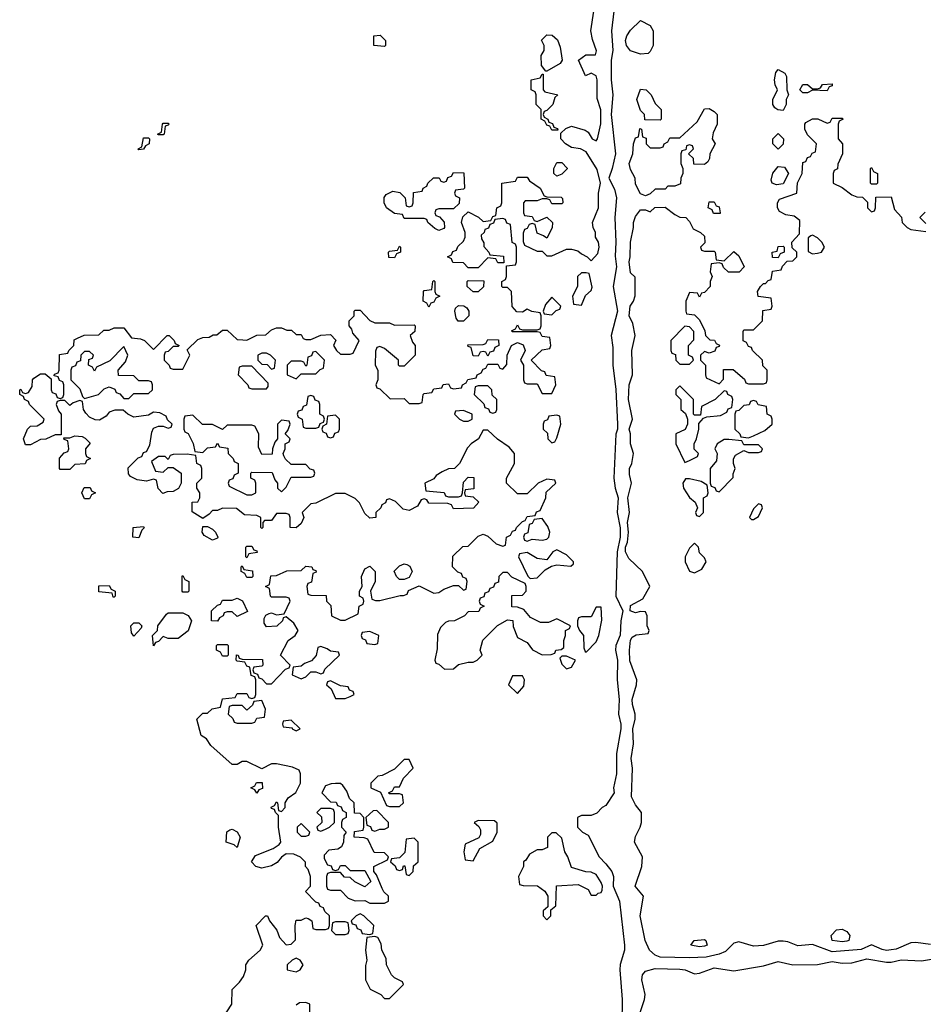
# Model space of a CAD drawing. Header units: inches. Extents: x 2722057 to 2913084, y 892730 to 1030005.
# Tile 13 of 231: x 2741526 to 2745200, y 1022090 to 1026095. Entities that reach past the tile are written whole.
import ezdxf

# ---------------------------------------------------------------- set-up
doc = ezdxf.new("R2010")
doc.units = ezdxf.units.IN
doc.header["$MEASUREMENT"] = 0
doc.layers.add('C7042', color=7, linetype='Continuous')

msp = doc.modelspace()

# ---------------------------------------------------------------- linework, layer by layer
at = {"layer": 'C7042', "color": 2, "elevation": 18}
for points in [[(2742350, 1022032), (2742388.7, 1022090), (2742389.3, 1022150.7), (2742420.4, 1022179.6), (2742436.4, 1022203.6), (2742446, 1022230), (2742446, 1022250), (2742458, 1022270), (2742504, 1022310), (2742515.3, 1022330), (2742488, 1022410), (2742526, 1022450), (2742534, 1022450), (2742542, 1022430), (2742571, 1022391), (2742582, 1022362), (2742610, 1022332), (2742630, 1022334), (2742647.3, 1022352.7), (2742646, 1022410), (2742650, 1022432), (2742670, 1022432), (2742690, 1022442), (2742699.6, 1022439.6), (2742714, 1022430), (2742718, 1022398), (2742730, 1022394), (2742770, 1022394), (2742782, 1022398), (2742786, 1022410), (2742786, 1022450), (2742767.3, 1022467.3), (2742762, 1022482), (2742747.3, 1022487.3), (2742742, 1022502), (2742730, 1022506), (2742688.4, 1022548.4), (2742708, 1022570), (2742708.7, 1022610), (2742699, 1022639), (2742688.7, 1022650), (2742688, 1022668), (2742668.4, 1022688.4), (2742640.4, 1022700.4), (2742610, 1022702), (2742590, 1022688.7), (2742573, 1022667), (2742550, 1022653.2), (2742510, 1022644), (2742486, 1022650), (2742468, 1022670), (2742484.7, 1022695.3), (2742556.5, 1022723.5), (2742580.4, 1022739.6), (2742588, 1022750), (2742578, 1022810), (2742578, 1022858), (2742566, 1022870), (2742562, 1022882), (2742550, 1022886), (2742548.4, 1022891.6), (2742562, 1022898), (2742570, 1022914), (2742574, 1022910), (2742578, 1022878), (2742590, 1022874), (2742606, 1022890), (2742606, 1022910), (2742618, 1022930), (2742648.4, 1022951.6), (2742668, 1022990), (2742667.3, 1023027.3), (2742662, 1023042), (2742634.6, 1023054.6), (2742570, 1023068.7), (2742550, 1023068), (2742510, 1023048), (2742450, 1023078), (2742430, 1023078), (2742410, 1023066), (2742390, 1023066), (2742303.1, 1023143.1), (2742286, 1023170), (2742264, 1023184), (2742246, 1023250), (2742270, 1023274), (2742290, 1023274), (2742308.4, 1023291.6), (2742342, 1023298), (2742350, 1023332), (2742402, 1023338), (2742410, 1023354), (2742450, 1023354), (2742458, 1023338), (2742470, 1023334), (2742482, 1023338), (2742486, 1023350), (2742486, 1023410), (2742482, 1023422), (2742467.3, 1023427.3), (2742462, 1023462), (2742450, 1023466), (2742442, 1023482), (2742410, 1023486), (2742406, 1023490), (2742408, 1023512), (2742414, 1023510), (2742418, 1023498), (2742430, 1023494), (2742512.7, 1023492.7), (2742514, 1023470), (2742510, 1023466), (2742478, 1023462), (2742474, 1023450), (2742478, 1023438), (2742492.7, 1023432.7), (2742498, 1023418), (2742510, 1023414), (2742530, 1023394), (2742550, 1023394), (2742607.3, 1023452.7), (2742622, 1023458), (2742626, 1023470), (2742586, 1023510), (2742618, 1023570), (2742646, 1023590), (2742658, 1023610), (2742640.4, 1023640.4), (2742610, 1023666), (2742598, 1023662), (2742594, 1023650), (2742571.6, 1023628.4), (2742530, 1023626), (2742520.4, 1023640.4), (2742520.4, 1023659.6), (2742527.3, 1023672.7), (2742540.4, 1023679.6), (2742550, 1023682), (2742570, 1023674), (2742602, 1023678), (2742626, 1023730), (2742622, 1023742), (2742610, 1023746), (2742550, 1023746), (2742546, 1023750), (2742542, 1023782), (2742526, 1023790), (2742542, 1023798), (2742547.3, 1023832.7), (2742570, 1023834), (2742612.7, 1023852.7), (2742670, 1023854), (2742690, 1023872), (2742714, 1023870), (2742718, 1023858), (2742730, 1023854), (2742732, 1023848), (2742718, 1023842), (2742712.7, 1023807.3), (2742698, 1023802), (2742694, 1023790), (2742698, 1023758), (2742710, 1023754), (2742772.7, 1023752.7), (2742774, 1023730), (2742791.6, 1023711.6), (2742794, 1023670), (2742830, 1023652), (2742850, 1023652), (2742902, 1023678), (2742906, 1023710), (2742922, 1023718), (2742926, 1023730), (2742922, 1023742), (2742908, 1023750), (2742908, 1023770), (2742918, 1023790), (2742915.3, 1023830), (2742930, 1023862), (2742950, 1023872), (2742972, 1023850), (2742971.3, 1023810), (2742952, 1023770), (2742958, 1023738), (2742972.7, 1023732.7), (2742990, 1023732), (2743072.7, 1023752.7), (2743087.3, 1023752.7), (2743102, 1023758), (2743107.3, 1023772.7), (2743150, 1023792), (2743210, 1023762), (2743230, 1023764.7), (2743250, 1023778), (2743290, 1023794), (2743310, 1023794), (2743330, 1023774), (2743342, 1023778), (2743346, 1023810), (2743342, 1023822), (2743327.3, 1023827.3), (2743322, 1023842), (2743307.3, 1023847.3), (2743286, 1023870), (2743287.3, 1023912.7), (2743327.3, 1023952.7), (2743350, 1023954), (2743390, 1023994), (2743410, 1024002), (2743430, 1023994), (2743463.6, 1023963.6), (2743490, 1023954), (2743502, 1023958), (2743506, 1023990), (2743522, 1023998), (2743530, 1024014), (2743542, 1024018), (2743546, 1024030), (2743570, 1024054), (2743582, 1024058), (2743590, 1024074), (2743622, 1024078), (2743627.3, 1024092.7), (2743642, 1024098), (2743666, 1024150), (2743667.3, 1024172.7), (2743706, 1024210), (2743702, 1024222), (2743670, 1024226), (2743634, 1024210), (2743590, 1024166), (2743550, 1024166), (2743506, 1024210), (2743506, 1024230), (2743538, 1024290), (2743538, 1024330), (2743516.5, 1024356.5), (2743468.9, 1024388.9), (2743430, 1024426), (2743410, 1024426), (2743392, 1024390), (2743362, 1024370), (2743346.4, 1024353.6), (2743314, 1024290), (2743294, 1024270), (2743270, 1024268), (2743243.6, 1024256.4), (2743219.6, 1024240.4), (2743210, 1024228), (2743174, 1024210), (2743178, 1024178), (2743251.6, 1024171.6), (2743258, 1024158), (2743270, 1024154), (2743310, 1024154), (2743322, 1024158), (2743326, 1024170), (2743330, 1024214), (2743350, 1024234), (2743372.7, 1024232.7), (2743372.7, 1024187.3), (2743338, 1024182), (2743334, 1024170), (2743338, 1024158), (2743370, 1024154), (2743392.7, 1024132.7), (2743371.6, 1024108.4), (2743290, 1024106), (2743282, 1024122), (2743267.3, 1024127.3), (2743190, 1024128), (2743182, 1024142), (2743170, 1024146), (2743158, 1024142), (2743143.6, 1024116.4), (2743110, 1024098), (2743084.7, 1024104.7), (2743054.6, 1024134.6), (2743030, 1024146), (2743018, 1024142), (2743014, 1024130), (2742998, 1024122), (2742994, 1024110), (2742974, 1024090), (2742974, 1024070), (2742950, 1024068), (2742930, 1024086), (2742908, 1024130), (2742890, 1024148), (2742850, 1024168), (2742810, 1024168), (2742730, 1024128), (2742710, 1024126), (2742674, 1024090), (2742682, 1024070), (2742670, 1024046), (2742650, 1024028.7), (2742626, 1024030), (2742626, 1024070), (2742622, 1024082), (2742610, 1024086), (2742570, 1024086), (2742550, 1024058), (2742522, 1024058), (2742514, 1024050), (2742514, 1024030), (2742510, 1024026), (2742506, 1024030), (2742506, 1024070), (2742490, 1024078), (2742440.4, 1024080.4), (2742407.3, 1024107.3), (2742350, 1024108), (2742330, 1024098), (2742310, 1024098), (2742296.9, 1024083.1), (2742270, 1024066), (2742227.3, 1024092.7), (2742227.3, 1024132.7), (2742250, 1024134), (2742258, 1024150), (2742258, 1024170), (2742246, 1024190), (2742246, 1024210), (2742266, 1024230), (2742266, 1024270), (2742262, 1024282), (2742246, 1024290), (2742242, 1024322), (2742207.3, 1024327.3), (2742150, 1024326), (2742138, 1024322), (2742130, 1024306), (2742118, 1024318), (2742090, 1024318), (2742062, 1024298), (2742078, 1024258), (2742110, 1024254), (2742130, 1024274), (2742150, 1024274), (2742182, 1024250), (2742182, 1024210), (2742171.3, 1024188.7), (2742150, 1024175.3), (2742125.4, 1024174.6), (2742108.4, 1024168.4), (2742088.4, 1024188.4), (2742082, 1024222), (2742070, 1024226), (2742042, 1024218), (2742003.1, 1024223.1), (2741976.4, 1024236.4), (2741968.4, 1024248.4), (2741967.3, 1024272.7), (2742007.3, 1024312.7), (2742022, 1024318), (2742030, 1024334), (2742042, 1024338), (2742055.3, 1024364.7), (2742063.1, 1024416.9), (2742070, 1024434), (2742090, 1024442), (2742110, 1024442), (2742130, 1024434), (2742142, 1024438), (2742146, 1024450), (2742127.3, 1024467.3), (2742122, 1024482), (2742096.4, 1024496.4), (2742070, 1024498), (2742050, 1024486), (2741990, 1024478), (2741966, 1024490), (2741947.3, 1024507.3), (2741912.7, 1024507.3), (2741890, 1024498), (2741878, 1024482), (2741850, 1024466), (2741832.7, 1024467.3), (2741810, 1024478), (2741794.6, 1024494.6), (2741786, 1024510), (2741782, 1024542), (2741770, 1024546), (2741743.6, 1024536.4), (2741730, 1024526), (2741710, 1024546), (2741690, 1024546), (2741678, 1024542), (2741674, 1024530), (2741683.6, 1024503.6), (2741694, 1024490), (2741694, 1024406), (2741670, 1024406), (2741631.6, 1024388.4), (2741610, 1024388), (2741570, 1024366), (2741550, 1024366), (2741542, 1024390), (2741558, 1024430), (2741570, 1024442), (2741596.4, 1024443.6), (2741622, 1024458), (2741626, 1024470), (2741566, 1024530), (2741562, 1024542), (2741546, 1024550), (2741542, 1024562), (2741526, 1024570), (2741526, 1024590), (2741530, 1024592), (2741538, 1024578), (2741550, 1024574), (2741562, 1024578), (2741576.4, 1024603.6), (2741578, 1024630), (2741583.1, 1024636.9), (2741610, 1024654), (2741630, 1024654), (2741654, 1024634), (2741654, 1024590), (2741658, 1024578), (2741672.7, 1024572.7), (2741678, 1024558), (2741690, 1024554), (2741702, 1024558), (2741706, 1024570), (2741706, 1024610), (2741702, 1024622), (2741687.3, 1024627.3), (2741682, 1024642), (2741666, 1024646), (2741667.3, 1024652.7), (2741682, 1024658), (2741686, 1024670), (2741687.3, 1024732.7), (2741722, 1024738), (2741726, 1024750), (2741746, 1024770), (2741747.3, 1024792.7), (2741760.4, 1024799.6), (2741788, 1024812), (2741847.3, 1024812.7), (2741868.4, 1024831.6), (2741890, 1024832), (2741910, 1024842), (2741950, 1024842), (2741981, 1024801), (2742016.9, 1024796.9), (2742034, 1024790), (2742070, 1024754), (2742126, 1024810), (2742134, 1024810), (2742154, 1024790), (2742158, 1024778), (2742174, 1024770), (2742170, 1024766), (2742150, 1024766), (2742130, 1024746), (2742118, 1024742), (2742114, 1024730), (2742114, 1024710), (2742134, 1024690), (2742138, 1024678), (2742150, 1024674), (2742190, 1024674), (2742218, 1024730), (2742207.3, 1024752.7), (2742250, 1024794), (2742270, 1024802), (2742296.4, 1024803.6), (2742312.7, 1024812.7), (2742327.3, 1024812.7), (2742350, 1024832), (2742370, 1024832), (2742410, 1024794), (2742432.7, 1024792.7), (2742450, 1024792), (2742490, 1024812), (2742527.3, 1024812.7), (2742550, 1024834), (2742570, 1024842), (2742590, 1024842), (2742612.7, 1024832.7), (2742631.6, 1024831.6), (2742650, 1024814), (2742670, 1024814), (2742678, 1024798), (2742690, 1024794), (2742710, 1024794), (2742750, 1024812), (2742790, 1024814), (2742812, 1024792), (2742802, 1024770), (2742814, 1024750), (2742830, 1024734), (2742870, 1024734), (2742882, 1024738), (2742906, 1024790), (2742880.4, 1024820.4), (2742876.4, 1024836.4), (2742866, 1024850), (2742866, 1024870), (2742886, 1024890), (2742886, 1024910), (2742890, 1024914), (2742910, 1024914), (2742950, 1024872), (2742970, 1024862), (2743030, 1024862), (2743050, 1024852), (2743130, 1024854), (2743134, 1024850), (2743132.7, 1024827.3), (2743114, 1024810), (2743123.6, 1024783.6), (2743134, 1024770), (2743134, 1024730), (2743090, 1024686), (2743070, 1024686), (2743066, 1024690), (2743066, 1024710), (2743010, 1024758), (2742990, 1024766), (2742978, 1024762), (2742972.7, 1024747.3), (2742972, 1024690), (2742982, 1024670), (2742982, 1024630), (2742974, 1024610), (2742978, 1024598), (2742990, 1024594), (2743032.7, 1024552.7), (2743090, 1024554), (2743110, 1024534), (2743150, 1024534), (2743162, 1024538), (2743166, 1024570), (2743170, 1024574), (2743202, 1024578), (2743210, 1024594), (2743242, 1024598), (2743248.4, 1024611.6), (2743270, 1024614), (2743278, 1024598), (2743290, 1024594), (2743322, 1024598), (2743326, 1024610), (2743342, 1024618), (2743348.4, 1024631.6), (2743382, 1024638), (2743386, 1024650), (2743402, 1024658), (2743410, 1024674), (2743422, 1024678), (2743430, 1024694), (2743470, 1024694), (2743478, 1024678), (2743490, 1024674), (2743507.3, 1024692.7), (2743508, 1024730), (2743526, 1024770), (2743550, 1024782), (2743572.7, 1024772.7), (2743582, 1024750), (2743562, 1024710), (2743574, 1024690), (2743574, 1024630), (2743578, 1024618), (2743590, 1024614), (2743630, 1024614), (2743650, 1024574), (2743690, 1024574), (2743706, 1024610), (2743702, 1024642), (2743667.3, 1024647.3), (2743662, 1024662), (2743647.3, 1024667.3), (2743606, 1024710), (2743650, 1024752), (2743682, 1024758), (2743686, 1024770), (2743682, 1024802), (2743650, 1024806), (2743642, 1024822), (2743630, 1024826), (2743530, 1024826), (2743526, 1024830), (2743542, 1024838), (2743550, 1024854), (2743558, 1024838), (2743570, 1024834), (2743630, 1024834), (2743642, 1024838), (2743646, 1024850), (2743646, 1024890), (2743642, 1024902), (2743608.4, 1024908.4), (2743590, 1024918), (2743570, 1024906), (2743547.3, 1024907.3), (2743528.4, 1024928.4), (2743526, 1024990), (2743510, 1025006), (2743490, 1025006), (2743486, 1025010), (2743486, 1025030), (2743502, 1025038), (2743506, 1025050), (2743506, 1025094), (2743542, 1025098), (2743546, 1025110), (2743546, 1025170), (2743542, 1025182), (2743528.4, 1025188.4), (2743522, 1025262), (2743507.3, 1025267.3), (2743502, 1025282), (2743490, 1025286), (2743458, 1025282), (2743452.7, 1025267.3), (2743438, 1025262), (2743432.7, 1025247.3), (2743418, 1025242), (2743414, 1025230), (2743402, 1025218), (2743403.6, 1025203.6), (2743412.7, 1025187.3), (2743412.7, 1025172.7), (2743434, 1025150), (2743438, 1025138), (2743492.7, 1025132.7), (2743494, 1025106), (2743470, 1025106), (2743462, 1025122), (2743430, 1025126), (2743390, 1025086), (2743350, 1025086), (2743330, 1025106), (2743287.3, 1025107.3), (2743282, 1025122), (2743266, 1025130), (2743282, 1025138), (2743287.3, 1025152.7), (2743302, 1025158), (2743307.3, 1025172.7), (2743330, 1025194), (2743338, 1025210), (2743338, 1025230), (2743322, 1025270), (2743327.3, 1025292.7), (2743350, 1025314), (2743391.6, 1025291.6), (2743410, 1025274), (2743442, 1025278), (2743450, 1025294), (2743462, 1025298), (2743466, 1025330), (2743482, 1025338), (2743486, 1025350), (2743486, 1025430), (2743542, 1025438), (2743550, 1025454), (2743590, 1025454), (2743599.6, 1025439.6), (2743642, 1025410), (2743658, 1025378), (2743670, 1025374), (2743727.3, 1025372.7), (2743732.7, 1025367.3), (2743734, 1025350), (2743730, 1025346), (2743690, 1025346), (2743682, 1025362), (2743670, 1025366), (2743650, 1025366), (2743630, 1025358), (2743582, 1025358), (2743574, 1025350), (2743574, 1025310), (2743578, 1025298), (2743610, 1025294), (2743618, 1025278), (2743630, 1025274), (2743670, 1025292), (2743692, 1025270), (2743691.1, 1025248.9), (2743670, 1025206), (2743656.4, 1025216.4), (2743630, 1025226), (2743622, 1025262), (2743610, 1025266), (2743598, 1025262), (2743590, 1025246), (2743578, 1025242), (2743572.7, 1025227.3), (2743572.7, 1025192.7), (2743578, 1025178), (2743630, 1025154), (2743650, 1025154), (2743670, 1025134), (2743690, 1025134), (2743750, 1025162), (2743770, 1025162), (2743795.3, 1025155.3), (2743810, 1025142), (2743834, 1025130), (2743850, 1025114), (2743876.5, 1025143.5), (2743882, 1025170), (2743879, 1025190), (2743868, 1025210), (2743868, 1025230), (2743858, 1025250), (2743855.3, 1025270), (2743879.3, 1025330), (2743879, 1025390), (2743888, 1025430), (2743874, 1025486), (2743830, 1025558), (2743806, 1025570), (2743770, 1025575.3), (2743746, 1025590), (2743726, 1025610), (2743726, 1025634), (2743747.3, 1025652.7), (2743770, 1025662), (2743825.4, 1025645.4), (2743836.9, 1025636.9), (2743854, 1025610), (2743870, 1025602), (2743875.3, 1025610), (2743888.4, 1025671.6), (2743888.4, 1025728.4), (2743874.6, 1025774.6), (2743874, 1025850), (2743870, 1025866), (2743850, 1025878), (2743827.3, 1025867.3), (2743798, 1025930), (2743828.4, 1025951.6), (2743868, 1025952), (2743872, 1025968), (2743854.5, 1026014.5), (2743849, 1026050), (2743861.2, 1026130)], [(2743942, 1026130), (2743933, 1026050), (2743938.4, 1025970), (2743930.4, 1025930), (2743930.5, 1025850.5), (2743938, 1025790), (2743930.7, 1025710), (2743948, 1025550), (2743935.5, 1025490), (2743921, 1025450), (2743945.2, 1025405.2), (2743952.7, 1025370), (2743946, 1025290), (2743950.6, 1025190), (2743947.1, 1025132.9), (2743953.4, 1025090), (2743939.5, 1025010), (2743956.3, 1024910), (2743930.7, 1024810), (2743938, 1024762), (2743938, 1024690), (2743950.5, 1024590.5), (2743957.3, 1024450), (2743957.3, 1024430), (2743950.6, 1024409.4), (2743942, 1024230), (2743946.8, 1024190), (2743959.1, 1024150), (2743955.5, 1024090), (2743968.1, 1024028.1), (2743968, 1023990), (2743954.8, 1023930), (2743950.6, 1023750.6), (2743978, 1023690), (2743970.7, 1023650), (2743967.9, 1023592.1), (2743950.7, 1023550), (2743948.2, 1023530), (2743957.1, 1023490), (2743954.9, 1023410), (2743963, 1023330), (2743960.5, 1023270), (2743970.5, 1023230), (2743970.6, 1023210), (2743953, 1023110), (2743952.5, 1023027.5), (2743940.5, 1022970), (2743942.8, 1022950), (2743910, 1022898), (2743894, 1022890), (2743872.7, 1022867.3), (2743850, 1022858), (2743810, 1022858), (2743794, 1022850), (2743794, 1022810), (2743814, 1022790), (2743838, 1022778), (2743882, 1022690), (2743910, 1022662), (2743933.4, 1022630), (2743940.7, 1022610), (2743939.1, 1022570), (2743965.3, 1022510), (2743985.3, 1022330), (2743985.3, 1022310), (2743967.5, 1022252.5), (2743966.7, 1022230), (2743976, 1022110), (2743974.9, 1022010)], [(2745230, 1022333.6), (2745170, 1022341.6), (2745150, 1022340.7), (2745090, 1022314.7), (2745070, 1022311.1), (2745050, 1022309.2), (2745033.4, 1022313.4), (2744990, 1022331.5), (2744947.5, 1022312.5), (2744830, 1022303), (2744750, 1022333), (2744690, 1022327.8), (2744650, 1022344.5), (2744630, 1022347.3), (2744610, 1022347), (2744550.5, 1022329.5), (2744510, 1022326.6), (2744450, 1022343.7), (2744430, 1022339.3), (2744395.6, 1022304.4), (2744370, 1022293.7), (2744318, 1022282), (2744250, 1022279.1), (2744130, 1022282), (2744110, 1022289.4), (2744086.6, 1022310), (2744069.4, 1022350), (2744049.4, 1022450), (2744062, 1022530), (2744029.3, 1022570), (2744055.3, 1022650), (2744059, 1022690), (2744026.6, 1022750), (2744030, 1022772), (2744049, 1022810), (2744054, 1022830), (2744054, 1022870), (2744030, 1022902), (2744013.6, 1022933.6), (2744018, 1023050), (2744012, 1023090), (2744022, 1023150), (2744019.3, 1023210), (2744029.3, 1023250), (2744029.2, 1023270), (2744017.2, 1023310), (2744016, 1023330), (2744034, 1023390), (2744035.3, 1023410), (2744006.8, 1023486.8), (2744005.2, 1023530), (2744009.1, 1023570.9), (2744016.4, 1023583.6), (2744032.7, 1023592.7), (2744082, 1023598), (2744086, 1023610), (2744078, 1023630), (2744078, 1023670), (2744070, 1023686), (2744050, 1023688), (2744030, 1023682), (2744008, 1023690), (2744010, 1023712), (2744060.4, 1023739.6), (2744088, 1023790), (2744058, 1023850), (2744003.2, 1023903.2), (2743988.9, 1023931.1), (2743988.7, 1023950), (2743997.2, 1023970), (2744001.2, 1024010), (2743997.2, 1024050), (2744006, 1024090), (2743999, 1024150), (2744014, 1024210), (2744005.6, 1024245.6), (2744005.2, 1024270), (2744015.3, 1024290), (2744021.2, 1024330), (2744009.2, 1024370), (2744009, 1024410), (2744004, 1024430), (2744018, 1024470), (2744001.2, 1024550), (2744004, 1024610), (2744017.2, 1024650), (2744015.3, 1024750), (2744029.2, 1024810), (2744018.6, 1024858.6), (2744004, 1024890), (2744008.7, 1024930), (2744022, 1024950), (2744028.9, 1024971.1), (2744028, 1025048), (2744010, 1025066), (2744004, 1025110), (2744008.7, 1025130), (2744009, 1025190), (2744022, 1025250), (2744022, 1025270), (2744030, 1025294), (2744050, 1025322), (2744070, 1025322), (2744090, 1025314), (2744108.4, 1025331.6), (2744150, 1025332), (2744190, 1025302), (2744210, 1025292), (2744234, 1025290), (2744250, 1025274), (2744264.7, 1025244.7), (2744294, 1025230), (2744310, 1025214), (2744312, 1025188), (2744294, 1025170), (2744298, 1025158), (2744310, 1025154), (2744350, 1025154), (2744354, 1025150), (2744358, 1025118), (2744390, 1025114), (2744430, 1025152), (2744450, 1025134), (2744472, 1025090), (2744451.6, 1025068.4), (2744408.4, 1025068.4), (2744387.3, 1025087.3), (2744382, 1025102), (2744370, 1025106), (2744338, 1025102), (2744334, 1025070), (2744342, 1025050), (2744334, 1025030), (2744334, 1025010), (2744310, 1024986), (2744298, 1024982), (2744290, 1024966), (2744282, 1024982), (2744250, 1024986), (2744234, 1024950), (2744234, 1024910), (2744238, 1024898), (2744270, 1024894), (2744290, 1024874), (2744312, 1024830), (2744314, 1024810), (2744332.7, 1024792.7), (2744351.6, 1024791.6), (2744358, 1024778), (2744371.6, 1024771.6), (2744370, 1024766), (2744358, 1024762), (2744352.7, 1024747.3), (2744330, 1024738), (2744310, 1024746), (2744294, 1024730), (2744294, 1024710), (2744314, 1024690), (2744314, 1024650), (2744318, 1024638), (2744370, 1024614), (2744387.3, 1024632.7), (2744387.3, 1024672.7), (2744427.3, 1024672.7), (2744472.7, 1024632.7), (2744478, 1024618), (2744490, 1024614), (2744550, 1024614), (2744562, 1024618), (2744566, 1024630), (2744566, 1024670), (2744547.3, 1024687.3), (2744546, 1024710), (2744506, 1024750), (2744502, 1024762), (2744490, 1024766), (2744482, 1024782), (2744468.4, 1024788.4), (2744467.3, 1024827.3), (2744470, 1024834), (2744510, 1024834), (2744546, 1024870), (2744547.3, 1024912.7), (2744582, 1024918), (2744586, 1024930), (2744582, 1024962), (2744528.4, 1024968.4), (2744526, 1024990), (2744538, 1025010), (2744550, 1025022), (2744558, 1025022), (2744570, 1025034), (2744582, 1025038), (2744587.3, 1025072.7), (2744622, 1025078), (2744627.3, 1025092.7), (2744647.3, 1025112.7), (2744670, 1025114), (2744686, 1025130), (2744686, 1025150), (2744667.3, 1025167.3), (2744666, 1025190), (2744696.4, 1025223.6), (2744698, 1025278), (2744675.3, 1025295.3), (2744641.2, 1025301.2), (2744615.3, 1025315.3), (2744608, 1025330), (2744608, 1025350), (2744615.3, 1025364.7), (2744686, 1025390), (2744688.4, 1025431.6), (2744708, 1025470), (2744710, 1025514), (2744722, 1025518), (2744730, 1025534), (2744742, 1025538), (2744748, 1025552), (2744762, 1025558), (2744766, 1025590), (2744730, 1025626), (2744718, 1025650), (2744718, 1025670), (2744723.1, 1025676.9), (2744750, 1025692), (2744771.6, 1025691.6), (2744810, 1025674), (2744822, 1025678), (2744830, 1025694), (2744870, 1025694), (2744874, 1025690), (2744858, 1025682), (2744854, 1025670), (2744854, 1025610), (2744872, 1025590), (2744872, 1025550), (2744852.7, 1025507.3), (2744851.6, 1025488.4), (2744838, 1025482), (2744834, 1025470), (2744834, 1025430), (2744870, 1025412), (2744910, 1025382), (2744930, 1025374), (2744952.7, 1025372.7), (2744972.7, 1025352.7), (2744974, 1025330), (2744990, 1025314), (2745002, 1025318), (2745006, 1025330), (2745007.3, 1025372.7), (2745070, 1025374), (2745083.6, 1025323.6), (2745111.6, 1025291.6), (2745114, 1025270), (2745134, 1025250), (2745150, 1025242), (2745210, 1025234)], [(2745210, 1025266), (2745186, 1025290), (2745208.4, 1025311.6)], [(2744047.5, 1022052.5), (2744067, 1022110), (2744069.6, 1022130), (2744056.2, 1022190), (2744058.4, 1022210), (2744070, 1022224.9), (2744110, 1022236.3), (2744210, 1022233.4), (2744232, 1022230), (2744270, 1022214), (2744290, 1022216.3), (2744350, 1022238.4), (2744430, 1022226), (2744550, 1022246.8), (2744610, 1022264), (2744670, 1022250.4), (2744770, 1022252.2), (2744830, 1022263.8), (2744870, 1022257.6), (2744910, 1022258.4), (2744970, 1022274.8), (2745050, 1022261), (2745070, 1022261), (2745110, 1022270.7), (2745193.2, 1022266.8), (2745250, 1022276.3)], [(2742706, 1022050), (2742706, 1022090), (2742690, 1022098), (2742663.6, 1022096.4), (2742650, 1022086)]]:
    msp.add_lwpolyline(points, dxfattribs=at)
at = {"layer": 'C7042', "color": 2}
for points, elevation in [([(2744050, 1025955.3), (2744010, 1025969), (2743994, 1025990), (2743989.3, 1026010), (2743995.3, 1026030), (2744010, 1026052), (2744050, 1026092), (2744090, 1026072), (2744102, 1026050), (2744102, 1025990), (2744090, 1025966), (2744082, 1025958)], 18), ([(2743010, 1025986), (2742966, 1025990), (2742966, 1026030), (2742991.6, 1026031.6), (2743010, 1026014), (2743014, 1026010), (2743014, 1025990)], 18), ([(2743666, 1025886), (2743648.4, 1025908.4), (2743646, 1025950), (2743658, 1025970), (2743658, 1025990), (2743648.4, 1026011.6), (2743670, 1026034), (2743691.6, 1026031.6), (2743712.7, 1026012.7), (2743723.6, 1025983.6), (2743732, 1025930), (2743723.6, 1025916.4), (2743670, 1025886)], 18), ([(2744630, 1025726), (2744608.4, 1025728.4), (2744596.4, 1025736.4), (2744588, 1025750), (2744589, 1025771), (2744608, 1025810), (2744598, 1025830), (2744595.3, 1025850), (2744600.4, 1025879.6), (2744610, 1025892), (2744636.9, 1025876.9), (2744643.6, 1025863.6), (2744644.7, 1025810), (2744652, 1025790), (2744642, 1025770), (2744642, 1025750)], 18), ([(2743714, 1025646), (2743710, 1025646), (2743690, 1025646), (2743682, 1025662), (2743670, 1025666), (2743662, 1025682), (2743646, 1025690), (2743646, 1025730), (2743626, 1025750), (2743626, 1025790), (2743622, 1025802), (2743606, 1025810), (2743606, 1025850), (2743642, 1025858), (2743650, 1025874), (2743654, 1025874), (2743654, 1025810), (2743662, 1025802), (2743714, 1025790), (2743702, 1025778), (2743694, 1025750), (2743670, 1025726), (2743658, 1025722), (2743654, 1025710), (2743658, 1025698), (2743674, 1025690), (2743678, 1025678), (2743692.7, 1025672.7), (2743698, 1025658), (2743712.7, 1025652.7)], 18), ([(2744130, 1025686), (2744067.3, 1025687.3), (2744066, 1025710), (2744050, 1025726), (2744035.3, 1025770), (2744050, 1025812), (2744074, 1025810), (2744094, 1025790), (2744110, 1025754), (2744134, 1025730), (2744134, 1025690)], 18), ([(2744810, 1025806), (2744750, 1025808), (2744730, 1025798), (2744710, 1025798), (2744698, 1025810), (2744710, 1025832), (2744730, 1025832), (2744750, 1025814), (2744770, 1025814), (2744782, 1025818), (2744790, 1025832), (2744830, 1025834), (2744830, 1025826), (2744818, 1025822)], 18), ([(2744310, 1025506), (2744267.3, 1025507.3), (2744266, 1025530), (2744246, 1025550), (2744266, 1025570), (2744262, 1025582), (2744250, 1025586), (2744238, 1025582), (2744234, 1025566), (2744218, 1025562), (2744214, 1025550), (2744214, 1025510), (2744222, 1025490), (2744222, 1025470), (2744214, 1025450), (2744212.7, 1025427.3), (2744190, 1025418), (2744162, 1025418), (2744150, 1025406), (2744110, 1025406), (2744090, 1025386), (2744070, 1025378), (2744050, 1025386), (2744030, 1025426), (2744028.7, 1025450), (2744010, 1025486), (2744004, 1025510), (2744019, 1025550), (2744022, 1025590), (2744030, 1025614), (2744042, 1025618), (2744047.3, 1025652.7), (2744054, 1025650), (2744058, 1025618), (2744072.7, 1025612.7), (2744074, 1025590), (2744090, 1025574), (2744130, 1025574), (2744142, 1025578), (2744146, 1025590), (2744162, 1025598), (2744170, 1025614), (2744210, 1025614), (2744280.4, 1025679.6), (2744310, 1025732), (2744330, 1025734), (2744350, 1025722), (2744362, 1025710), (2744362, 1025670), (2744345.4, 1025634.6), (2744342, 1025610), (2744354, 1025590), (2744332, 1025550), (2744331.3, 1025530), (2744323.6, 1025516.4)], 18), ([(2742090, 1025626), (2742086, 1025630), (2742102, 1025638), (2742106, 1025670), (2742110, 1025674), (2742130, 1025674), (2742134, 1025670), (2742130, 1025666), (2742118, 1025662), (2742114, 1025630), (2742110, 1025626)], 18), ([(2742010, 1025566), (2742008, 1025570), (2742022, 1025578), (2742030, 1025614), (2742050, 1025614), (2742054, 1025610), (2742052, 1025590), (2742038, 1025582), (2742030, 1025568)], 18), ([(2744610, 1025568), (2744588, 1025590), (2744588, 1025610), (2744610, 1025632), (2744631.3, 1025610), (2744630.7, 1025589.3)], 18), ([(2743710, 1025458), (2743698, 1025470), (2743698, 1025490), (2743710, 1025514), (2743730, 1025514), (2743751.6, 1025491.6), (2743751.6, 1025488.4), (2743730, 1025466)], 18), ([(2744603.1, 1025423.1), (2744586, 1025430), (2744582, 1025442), (2744589.1, 1025470.9), (2744610, 1025498), (2744635.3, 1025495.3), (2744652, 1025470), (2744630, 1025428)], 18), ([(2744990, 1025426), (2744986, 1025430), (2744986, 1025490), (2744990, 1025494), (2744998, 1025478), (2745014, 1025470), (2745014, 1025430), (2745010, 1025426)], 18), ([(2743230, 1025238), (2743214, 1025246), (2743186, 1025270), (2743182, 1025282), (2743170, 1025286), (2743090, 1025286), (2743082, 1025302), (2743050, 1025306), (2743018, 1025330), (2743008, 1025350), (2743008.4, 1025371.6), (2743016.4, 1025383.6), (2743043.1, 1025396.9), (2743072, 1025392), (2743094, 1025370), (2743098, 1025338), (2743110, 1025334), (2743122, 1025338), (2743126, 1025350), (2743127.3, 1025392.7), (2743162, 1025398), (2743166, 1025410), (2743182, 1025418), (2743186, 1025430), (2743208.4, 1025451.6), (2743232, 1025452), (2743238, 1025438), (2743250, 1025434), (2743262, 1025438), (2743267.3, 1025452.7), (2743282, 1025458), (2743290, 1025474), (2743331.6, 1025471.6), (2743334, 1025410), (2743330, 1025406), (2743298, 1025402), (2743294, 1025390), (2743298, 1025378), (2743314, 1025370), (2743312.7, 1025347.3), (2743290, 1025326), (2743230, 1025326), (2743218, 1025322), (2743214, 1025310), (2743218, 1025298), (2743232.7, 1025292.7), (2743251.6, 1025271.6), (2743254, 1025250), (2743250, 1025246)], 18), ([(2744370, 1025306), (2744347.3, 1025307.3), (2744342, 1025322), (2744326, 1025330), (2744330, 1025354), (2744350, 1025354), (2744358, 1025338), (2744370, 1025334), (2744374, 1025310), (2744374, 1025306)], 18), ([(2744750, 1025218), (2744743.6, 1025216.4), (2744732.7, 1025207.3), (2744732.7, 1025152.7), (2744750, 1025142), (2744770, 1025144.7), (2744786, 1025150), (2744798, 1025170), (2744788, 1025190), (2744770, 1025208)], 18), ([(2743050, 1025126), (2743027.3, 1025127.3), (2743026, 1025150), (2743030, 1025154), (2743062, 1025158), (2743070, 1025174), (2743074, 1025170), (2743074, 1025150), (2743058, 1025142)], 18), ([(2744610, 1025126), (2744587.3, 1025127.3), (2744586, 1025150), (2744606, 1025154), (2744610, 1025172), (2744630, 1025174), (2744634, 1025170), (2744634, 1025150), (2744618, 1025142)], 18), ([(2743830, 1025066), (2743810, 1025066), (2743794, 1025050), (2743794, 1025010), (2743774, 1024970), (2743778, 1024938), (2743810, 1024934), (2743827.3, 1024972.7), (2743850, 1024994), (2743853.2, 1025006.8), (2743842, 1025062)], 18), ([(2743190, 1024926), (2743182, 1024942), (2743166, 1024950), (2743168, 1024990), (2743170, 1024994), (2743202, 1024998), (2743206, 1025030), (2743210, 1025034), (2743214, 1025030), (2743214, 1024990), (2743218, 1024978), (2743234, 1024970), (2743218, 1024962), (2743210, 1024946), (2743198, 1024942)], 18), ([(2743370, 1024988), (2743346, 1025010), (2743346, 1025030), (2743350, 1025034), (2743412.7, 1025032.7), (2743412, 1025008), (2743390, 1024988)], 18), ([(2743690, 1024966), (2743663.6, 1024936.4), (2743654, 1024910), (2743658, 1024898), (2743690, 1024894), (2743707.3, 1024912.7), (2743722, 1024918), (2743726, 1024930)], 18), ([(2743308.4, 1024868.4), (2743300.4, 1024880.4), (2743295.3, 1024910), (2743298, 1024922), (2743310, 1024932), (2743331.6, 1024931.6), (2743343.6, 1024923.6), (2743352, 1024910), (2743352, 1024890), (2743330, 1024868.7)], 18), ([(2744230, 1024848), (2744174, 1024790), (2744174, 1024750), (2744178, 1024738), (2744192.7, 1024732.7), (2744194, 1024710), (2744210, 1024694), (2744250, 1024694), (2744266, 1024710), (2744262, 1024722), (2744246, 1024730), (2744246, 1024770), (2744267.3, 1024792.7), (2744267.3, 1024827.3), (2744250, 1024846)], 18), ([(2741950, 1024766), (2741892.7, 1024707.3), (2741838, 1024682), (2741830, 1024666), (2741822, 1024682), (2741806, 1024690), (2741807.3, 1024712.7), (2741822, 1024718), (2741826, 1024730), (2741810, 1024746), (2741790, 1024746), (2741774, 1024730), (2741772.7, 1024707.3), (2741758, 1024702), (2741752.7, 1024687.3), (2741738, 1024682), (2741734, 1024670), (2741734, 1024630), (2741770, 1024594), (2741782, 1024562), (2741790, 1024554), (2741846, 1024570), (2741870, 1024594), (2741890, 1024602), (2741912.7, 1024592.7), (2741918, 1024578), (2741932.7, 1024572.7), (2741950, 1024554), (2741970, 1024554), (2741990, 1024574), (2742050, 1024574), (2742066, 1024590), (2742066, 1024610), (2742062, 1024622), (2742050, 1024626), (2742010, 1024626), (2741990, 1024646), (2741927.3, 1024647.3), (2741926, 1024670), (2741956.4, 1024703.6), (2741966, 1024730)], 18), ([(2743430, 1024726), (2743422, 1024742), (2743410, 1024746), (2743398, 1024742), (2743390, 1024726), (2743370, 1024728), (2743362, 1024762), (2743350, 1024766), (2743348, 1024772), (2743410, 1024774), (2743422, 1024778), (2743430, 1024794), (2743472.7, 1024792.7), (2743474, 1024770), (2743458, 1024762), (2743452.7, 1024747.3), (2743438, 1024742)], 18), ([(2742530, 1024738), (2742510, 1024738), (2742494, 1024730), (2742494, 1024710), (2742510, 1024694), (2742532.7, 1024692.7), (2742550, 1024674), (2742562, 1024678), (2742566, 1024710), (2742546, 1024730)], 18), ([(2742730, 1024746), (2742718, 1024742), (2742712.7, 1024727.3), (2742698, 1024722), (2742694, 1024690), (2742690, 1024686), (2742682, 1024702), (2742670, 1024706), (2742630, 1024706), (2742614, 1024690), (2742614, 1024650), (2742650, 1024634), (2742670, 1024654), (2742730, 1024654), (2742747.3, 1024672.7), (2742762, 1024678), (2742766, 1024710)], 18), ([(2742470, 1024686), (2742430, 1024686), (2742418, 1024682), (2742414, 1024650), (2742454, 1024610), (2742458, 1024598), (2742470, 1024594), (2742530, 1024594), (2742536.4, 1024603.6), (2742536.4, 1024616.4)], 18), ([(2743430, 1024606), (2743390, 1024606), (2743378, 1024602), (2743374, 1024570), (2743412.7, 1024532.7), (2743418, 1024518), (2743432.7, 1024512.7), (2743438, 1024498), (2743450, 1024494), (2743462, 1024498), (2743466, 1024510), (2743466, 1024550), (2743447.3, 1024567.3), (2743446, 1024590)], 18), ([(2744210, 1024606), (2744194, 1024590), (2744194, 1024570), (2744214, 1024550), (2744214, 1024510), (2744232.7, 1024492.7), (2744242, 1024470), (2744242, 1024450), (2744231.3, 1024428.7), (2744194, 1024410), (2744194, 1024370), (2744230, 1024294), (2744250, 1024302), (2744282, 1024318), (2744286, 1024330), (2744268, 1024348), (2744268, 1024370), (2744278, 1024390), (2744288, 1024430), (2744288, 1024452), (2744296.4, 1024463.6), (2744306, 1024474), (2744320.4, 1024479.6), (2744375.3, 1024484.7), (2744402, 1024498), (2744407.3, 1024512.7), (2744422, 1024518), (2744426, 1024550), (2744422, 1024562), (2744406, 1024570), (2744402, 1024582), (2744390, 1024586), (2744354, 1024550), (2744298, 1024522), (2744294, 1024486), (2744270, 1024486), (2744266, 1024490), (2744266, 1024550)], 18), ([(2742710, 1024566), (2742698, 1024562), (2742692.7, 1024527.3), (2742678, 1024522), (2742672.7, 1024507.3), (2742658, 1024502), (2742654, 1024490), (2742658, 1024478), (2742674, 1024470), (2742678, 1024438), (2742690, 1024434), (2742730, 1024434), (2742742, 1024438), (2742747.3, 1024452.7), (2742762, 1024458), (2742766, 1024470), (2742762, 1024482), (2742746, 1024490), (2742746, 1024530), (2742742, 1024542), (2742727.3, 1024547.3), (2742722, 1024562)], 18), ([(2744510, 1024546), (2744498, 1024542), (2744491.6, 1024528.4), (2744470, 1024526), (2744450, 1024506), (2744438, 1024502), (2744434, 1024490), (2744434, 1024430), (2744454, 1024410), (2744458, 1024398), (2744490, 1024394), (2744510, 1024402), (2744556.4, 1024423.6), (2744586, 1024450), (2744586, 1024470), (2744582, 1024482), (2744566, 1024490), (2744562, 1024522), (2744528.4, 1024528.4), (2744522, 1024542)], 18), ([(2742230, 1024486), (2742198, 1024482), (2742194, 1024470), (2742194, 1024430), (2742198, 1024418), (2742211.6, 1024411.6), (2742231.6, 1024371.6), (2742238, 1024338), (2742270, 1024334), (2742290, 1024354), (2742322, 1024358), (2742330, 1024372), (2742338, 1024358), (2742372.7, 1024352.7), (2742374, 1024330), (2742394, 1024310), (2742398, 1024298), (2742414, 1024290), (2742414, 1024250), (2742398, 1024242), (2742392.7, 1024227.3), (2742378, 1024222), (2742374, 1024210), (2742378, 1024198), (2742450, 1024162), (2742470, 1024162), (2742486, 1024170), (2742486, 1024210), (2742482, 1024222), (2742466, 1024230), (2742466, 1024250), (2742470, 1024254), (2742552.7, 1024252.7), (2742563.6, 1024223.6), (2742574, 1024210), (2742574, 1024190), (2742590, 1024174), (2742610, 1024194), (2742630, 1024234), (2742710, 1024234), (2742722, 1024238), (2742726, 1024250), (2742722, 1024262), (2742707.3, 1024267.3), (2742690, 1024286), (2742630, 1024286), (2742607.3, 1024307.3), (2742600.4, 1024320.4), (2742598, 1024330), (2742606, 1024350), (2742606, 1024370), (2742622, 1024378), (2742626, 1024390), (2742606, 1024410), (2742616.4, 1024423.6), (2742626, 1024450), (2742622, 1024462), (2742590, 1024466), (2742574, 1024450), (2742574, 1024390), (2742563.6, 1024376.4), (2742554, 1024350), (2742552.7, 1024327.3), (2742510, 1024326), (2742496.4, 1024356.4), (2742498, 1024410), (2742482, 1024442), (2742470, 1024446), (2742370, 1024446), (2742350, 1024428), (2742310, 1024448), (2742268.7, 1024448.7)], 18), ([(2742810, 1024486), (2742778, 1024482), (2742774, 1024450), (2742758, 1024442), (2742754, 1024430), (2742758, 1024418), (2742772.7, 1024412.7), (2742778, 1024398), (2742790, 1024394), (2742802, 1024398), (2742807.3, 1024412.7), (2742822, 1024418), (2742826, 1024430), (2742826, 1024470)], 18), ([(2743330, 1024506), (2743298, 1024502), (2743294, 1024490), (2743314, 1024470), (2743330, 1024462), (2743350, 1024462), (2743366, 1024470), (2743366, 1024490)], 18), ([(2743710, 1024486), (2743678, 1024482), (2743672.7, 1024467.3), (2743658, 1024462), (2743654, 1024450), (2743654, 1024430), (2743672.7, 1024412.7), (2743674, 1024390), (2743690, 1024374), (2743702, 1024378), (2743710, 1024394), (2743726, 1024450), (2743722, 1024482)], 18), ([(2741690, 1024266), (2741688, 1024270), (2741688.4, 1024311.6), (2741707.3, 1024332.7), (2741722, 1024338), (2741726, 1024350), (2741722, 1024382), (2741707.3, 1024387.3), (2741706, 1024394), (2741730, 1024394), (2741750, 1024402), (2741779.6, 1024399.6), (2741792.7, 1024392.7), (2741812, 1024372), (2741794, 1024350), (2741794, 1024330), (2741798, 1024318), (2741814, 1024310), (2741798, 1024302), (2741791.6, 1024288.4), (2741750, 1024286), (2741730, 1024266)], 18), ([(2744410, 1024388), (2744390, 1024388), (2744362, 1024370), (2744352, 1024350), (2744362, 1024330), (2744359.6, 1024300.4), (2744334, 1024270), (2744334, 1024210), (2744338, 1024198), (2744352.7, 1024192.7), (2744358, 1024178), (2744370, 1024174), (2744427.3, 1024232.7), (2744427.3, 1024247.3), (2744435.3, 1024270), (2744428, 1024290), (2744428.4, 1024308.4), (2744436.4, 1024323.6), (2744470, 1024342), (2744490, 1024334), (2744530, 1024334), (2744542, 1024338), (2744546, 1024350), (2744530, 1024366), (2744470, 1024366), (2744462, 1024382)], 18), ([(2744250, 1024228), (2744232.7, 1024227.3), (2744222, 1024210), (2744224.7, 1024190), (2744250, 1024152), (2744272.7, 1024132.7), (2744282, 1024110), (2744274, 1024090), (2744278, 1024078), (2744290, 1024074), (2744306, 1024090), (2744306, 1024150), (2744322, 1024158), (2744326, 1024170), (2744322, 1024202), (2744296.4, 1024216.4)], 18), ([(2741790, 1024146), (2741778, 1024170), (2741788.4, 1024191.6), (2741812, 1024192), (2741818, 1024178), (2741834, 1024170), (2741818, 1024162), (2741810, 1024146)], 18), ([(2744530, 1024126), (2744510, 1024106), (2744494, 1024070), (2744502, 1024062), (2744510, 1024062), (2744530, 1024074), (2744546, 1024110), (2744542, 1024122)], 18), ([(2743650, 1024066), (2743618, 1024062), (2743610, 1024046), (2743598, 1024042), (2743592.7, 1024007.3), (2743578, 1024002), (2743574, 1023990), (2743578, 1023978), (2743590, 1023974), (2743610, 1023982), (2743650, 1023978), (2743670, 1023982), (2743678, 1023990), (2743682, 1024010), (2743673.6, 1024033.6)], 18), ([(2742010, 1023988), (2741986, 1023990), (2741988, 1024030), (2742030, 1024034), (2742031.6, 1024028.4), (2742022, 1024018)], 18), ([(2742310, 1023978), (2742276.4, 1023996.4), (2742268, 1024010), (2742270, 1024034), (2742290, 1024034), (2742310, 1024022), (2742322, 1024010), (2742332, 1023990), (2742330, 1023986)], 18), ([(2744270, 1023966), (2744250, 1023946), (2744232, 1023910), (2744231.3, 1023890), (2744250, 1023852), (2744270, 1023844.7), (2744300.4, 1023859.6), (2744318, 1023890), (2744310, 1023906), (2744290, 1023926), (2744286, 1023950)], 18), ([(2742450, 1023906), (2742446, 1023910), (2742446, 1023950), (2742450, 1023954), (2742470, 1023954), (2742478, 1023938), (2742490, 1023934), (2742491.6, 1023928.4), (2742458, 1023922)], 18), ([(2743710, 1023938), (2743694, 1023930), (2743670, 1023898), (2743630, 1023904), (2743590, 1023928), (2743558, 1023922), (2743554, 1023910), (2743591.6, 1023831.6), (2743602, 1023822), (2743630, 1023824.7), (2743663.1, 1023856.9), (2743688, 1023872), (2743710, 1023878), (2743767.3, 1023872.7), (2743778, 1023882), (2743778, 1023890), (2743750, 1023918)], 18), ([(2743070, 1023818), (2743058, 1023830), (2743048.4, 1023851.6), (2743070, 1023874), (2743090, 1023882), (2743099.6, 1023879.6), (2743112.7, 1023872.7), (2743122, 1023850), (2743110, 1023826), (2743090, 1023818)], 18), ([(2742450, 1023826), (2742442, 1023842), (2742426, 1023850), (2742426, 1023870), (2742430, 1023874), (2742438, 1023858), (2742472.7, 1023852.7), (2742474, 1023830), (2742470, 1023826)], 18), ([(2743510, 1023846), (2743490, 1023846), (2743474, 1023830), (2743472.7, 1023807.3), (2743458, 1023802), (2743452.7, 1023787.3), (2743438, 1023782), (2743432.7, 1023767.3), (2743418, 1023762), (2743412.7, 1023747.3), (2743398, 1023742), (2743394, 1023730), (2743398, 1023718), (2743414, 1023710), (2743398, 1023702), (2743392.7, 1023687.3), (2743350, 1023686), (2743334, 1023670), (2743294, 1023650), (2743270, 1023648.7), (2743256.9, 1023643.1), (2743236.9, 1023623.1), (2743225.4, 1023594.6), (2743223.6, 1023536.4), (2743214, 1023490), (2743218, 1023478), (2743230, 1023474), (2743252.7, 1023452.7), (2743290, 1023454), (2743310, 1023472), (2743350, 1023482), (2743370, 1023482), (2743386, 1023490), (2743406, 1023510), (2743398, 1023530), (2743409.1, 1023570.9), (2743468.9, 1023631.1), (2743510, 1023654), (2743531.6, 1023651.6), (2743532.7, 1023627.3), (2743550, 1023582), (2743590, 1023562), (2743611.6, 1023531.6), (2743650, 1023512), (2743687.3, 1023512.7), (2743702, 1023518), (2743706, 1023530), (2743727.3, 1023532.7), (2743738, 1023542), (2743738, 1023570), (2743746, 1023590), (2743746, 1023610), (2743762, 1023618), (2743766, 1023630), (2743710, 1023658), (2743676.9, 1023643.1), (2743643.1, 1023643.1), (2743603.1, 1023663.1), (2743575.3, 1023695.3), (2743550, 1023706), (2743527.3, 1023707.3), (2743527.3, 1023752.7), (2743570, 1023754), (2743586, 1023770), (2743586, 1023790), (2743582, 1023802), (2743527.3, 1023827.3)], 18), ([(2742190, 1023766), (2742186, 1023770), (2742186, 1023830), (2742190, 1023834), (2742198, 1023818), (2742214, 1023810), (2742214, 1023770), (2742210, 1023766)], 18), ([(2741906, 1023746), (2741902, 1023762), (2741847.3, 1023767.3), (2741847.3, 1023792.7), (2741890, 1023794), (2741898, 1023778), (2741914, 1023770), (2741914, 1023750), (2741910, 1023746)], 18), ([(2742410, 1023668), (2742390, 1023686), (2742370, 1023686), (2742358, 1023682), (2742354, 1023670), (2742338, 1023662), (2742330, 1023648), (2742306, 1023650), (2742306, 1023690), (2742330, 1023714), (2742342, 1023718), (2742350, 1023734), (2742390, 1023734), (2742410, 1023742), (2742431.3, 1023731.3), (2742452.7, 1023687.3)], 18), ([(2742130, 1023578), (2742110, 1023586), (2742090, 1023566), (2742078, 1023562), (2742070, 1023548), (2742066, 1023590), (2742086, 1023610), (2742088, 1023630), (2742123.1, 1023676.9), (2742130, 1023682), (2742190, 1023682), (2742211.1, 1023671.1), (2742224.7, 1023650), (2742211.1, 1023608.9), (2742170, 1023578)], 18), ([(2743890, 1023706), (2743870, 1023706), (2743850, 1023666), (2743810, 1023666), (2743798, 1023662), (2743794, 1023650), (2743794, 1023630), (2743802, 1023610), (2743818, 1023590), (2743819.6, 1023539.6), (2743824.7, 1023524.7), (2743830, 1023522), (2743870, 1023564.7), (2743881.2, 1023590), (2743892.9, 1023652.9)], 18), ([(2741990, 1023588), (2741980.4, 1023600.4), (2741978, 1023630), (2741990, 1023642), (2742010, 1023642), (2742022, 1023630), (2742019.6, 1023620.4)], 18), ([(2742950, 1023606), (2742918, 1023602), (2742914, 1023590), (2742918, 1023578), (2742932.7, 1023572.7), (2742938, 1023558), (2742970, 1023554), (2742982, 1023558), (2742986, 1023590)], 18), ([(2742350, 1023506), (2742342, 1023522), (2742326, 1023530), (2742326, 1023550), (2742330, 1023554), (2742370, 1023554), (2742374, 1023550), (2742374, 1023510), (2742370, 1023506)], 18), ([(2742750, 1023546), (2742738, 1023542), (2742731.6, 1023508.4), (2742712.7, 1023487.3), (2742683.6, 1023476.4), (2742670, 1023466), (2742638, 1023462), (2742634, 1023430), (2742670, 1023414), (2742690, 1023422), (2742710, 1023442), (2742730, 1023442), (2742750, 1023434), (2742762, 1023438), (2742767.3, 1023452.7), (2742826, 1023510), (2742822, 1023522), (2742790, 1023526), (2742776.4, 1023536.4)], 18), ([(2743750, 1023506), (2743730, 1023506), (2743722, 1023498), (2743730, 1023474), (2743750, 1023454), (2743770, 1023462), (2743786, 1023490)], 18), ([(2742790, 1023406), (2742778, 1023402), (2742774, 1023390), (2742792.7, 1023372.7), (2742810, 1023334), (2742850, 1023334), (2742870, 1023342), (2742886, 1023350), (2742882, 1023362), (2742867.3, 1023367.3), (2742862, 1023382), (2742830, 1023386)], 18), ([(2743570, 1023426), (2743530, 1023426), (2743514, 1023390), (2743550, 1023354), (2743576.4, 1023383.6), (2743578, 1023410)], 18), ([(2742510, 1023326), (2742478, 1023322), (2742472.7, 1023307.3), (2742450, 1023286), (2742430, 1023306), (2742390, 1023306), (2742378, 1023302), (2742374, 1023270), (2742392.7, 1023252.7), (2742398, 1023238), (2742410, 1023234), (2742470, 1023234), (2742482, 1023238), (2742490, 1023254), (2742522, 1023258), (2742526, 1023290)], 18), ([(2742630, 1023246), (2742598, 1023242), (2742594, 1023230), (2742598, 1023218), (2742634, 1023214), (2742634, 1023210), (2742650, 1023202), (2742666, 1023210)], 18), ([(2743110, 1023086), (2743090, 1023086), (2743050, 1023046), (2742999.6, 1023020.4), (2742982, 1023018), (2742954, 1022990), (2742954, 1022970), (2742992.7, 1022952.7), (2743018, 1022898), (2743030, 1022894), (2743070, 1022894), (2743086, 1022910), (2743082, 1022942), (2743070, 1022946), (2743030, 1022946), (2743026, 1022950), (2743042, 1022958), (2743050, 1022974), (2743070, 1022974), (2743086, 1023010), (2743126, 1023050)], 18), ([(2742490, 1022948.7), (2742482, 1022962), (2742466, 1022970), (2742482, 1022978), (2742488.4, 1022991.6), (2742511.6, 1022991.6), (2742512.7, 1022967.3), (2742498, 1022962)], 18), ([(2742830, 1022988), (2742810, 1022988), (2742792.7, 1022987.3), (2742770, 1022978), (2742754, 1022950), (2742790, 1022914), (2742812.7, 1022912.7), (2742818, 1022898), (2742832.7, 1022892.7), (2742838, 1022878), (2742854, 1022870), (2742854, 1022850), (2742838, 1022842), (2742834, 1022830), (2742834, 1022810), (2742854, 1022790), (2742843.6, 1022776.4), (2742842, 1022750), (2742834, 1022730), (2742819.6, 1022720.4), (2742783.6, 1022716.4), (2742763.6, 1022696.4), (2742763.6, 1022683.6), (2742778, 1022658), (2742792.7, 1022652.7), (2742798, 1022638), (2742810, 1022634), (2742822, 1022638), (2742830, 1022654), (2742850, 1022654), (2742870, 1022634), (2742930, 1022634), (2742954, 1022590), (2742930, 1022568), (2742888.4, 1022588.4), (2742870, 1022606), (2742847.3, 1022607.3), (2742830, 1022626), (2742790, 1022626), (2742778, 1022622), (2742774, 1022610), (2742774, 1022570), (2742778, 1022558), (2742790, 1022554), (2742830, 1022554), (2742862, 1022522), (2742890, 1022511.3), (2742930, 1022512), (2742950, 1022502), (2743010, 1022502), (2743026, 1022510), (2743026, 1022530), (2743007.3, 1022547.3), (2743000.4, 1022560.4), (2742976.4, 1022616.4), (2742966, 1022630), (2742966, 1022650), (2743022, 1022678), (2743026, 1022690), (2743010, 1022706), (2742967.3, 1022707.3), (2742942, 1022762), (2742927.3, 1022767.3), (2742886, 1022770), (2742887.3, 1022792.7), (2742922, 1022798), (2742926, 1022810), (2742926, 1022850), (2742910, 1022866), (2742887.3, 1022867.3), (2742886, 1022910), (2742867.3, 1022927.3), (2742856.4, 1022956.4), (2742840.4, 1022980.4)], 18), ([(2742790, 1022886), (2742750, 1022886), (2742734, 1022870), (2742752.7, 1022852.7), (2742754, 1022830), (2742734, 1022810), (2742738, 1022798), (2742750, 1022794), (2742770, 1022802), (2742786, 1022810), (2742806, 1022830), (2742806, 1022870), (2742802, 1022882)], 18), ([(2742978, 1022878), (2742963.6, 1022876.4), (2742934, 1022850), (2742938, 1022818), (2742952.7, 1022812.7), (2742958, 1022798), (2742970, 1022794), (2742990, 1022802), (2743010, 1022802), (2743026, 1022810), (2743026, 1022830)], 18), ([(2743390, 1022838), (2743374, 1022830), (2743392.7, 1022812.7), (2743399.6, 1022799.6), (2743399.6, 1022780.4), (2743392.7, 1022767.3), (2743338, 1022742), (2743332, 1022710), (2743338, 1022678), (2743370, 1022674), (2743396.4, 1022723.6), (2743450, 1022754), (2743468, 1022790), (2743467.3, 1022827.3), (2743456.4, 1022836.4)], 18), ([(2742410, 1022728), (2742398, 1022738), (2742366, 1022750), (2742368.4, 1022791.6), (2742380.4, 1022799.6), (2742390, 1022802), (2742410, 1022792), (2742422, 1022770)], 18), ([(2742670, 1022826), (2742654, 1022810), (2742654, 1022790), (2742670, 1022774), (2742690, 1022774), (2742702, 1022778), (2742706, 1022790)], 18), ([(2743130, 1022766), (2743098, 1022762), (2743092.7, 1022707.3), (2743070, 1022686), (2743038, 1022682), (2743034, 1022670), (2743052.7, 1022652.7), (2743058, 1022638), (2743070, 1022634), (2743082, 1022638), (2743087.3, 1022652.7), (2743092.7, 1022652.7), (2743098, 1022618), (2743110, 1022614), (2743126, 1022630), (2743127.3, 1022652.7), (2743146, 1022670), (2743146, 1022750)], 18), ([(2743690, 1022788), (2743672, 1022770), (2743672.7, 1022727.3), (2743650, 1022718), (2743630, 1022718), (2743599.6, 1022700.4), (2743583.6, 1022676.4), (2743574, 1022670), (2743574, 1022650), (2743554, 1022610), (2743558, 1022578), (2743572.7, 1022572.7), (2743631.6, 1022571.6), (2743662, 1022550), (2743674, 1022530), (2743674, 1022486), (2743654, 1022470), (2743654, 1022450), (2743670, 1022434), (2743686, 1022450), (2743686, 1022474), (2743706, 1022490), (2743708.7, 1022571.3), (2743796.9, 1022576.9), (2743836.9, 1022556.9), (2743850, 1022534), (2743870, 1022534), (2743878, 1022542), (2743890, 1022544.7), (2743894, 1022554), (2743895.3, 1022570), (2743890, 1022586), (2743870, 1022618), (2743850, 1022628), (2743828.7, 1022628.7), (2743770, 1022646), (2743755.3, 1022690), (2743742, 1022710), (2743730, 1022766), (2743707.3, 1022787.3)], 18), ([(2742910, 1022458), (2742894, 1022450), (2742874, 1022430), (2742878, 1022418), (2742892.7, 1022412.7), (2742898, 1022398), (2742912.7, 1022392.7), (2742918, 1022378), (2742950, 1022374), (2742962, 1022378), (2742966, 1022410), (2742926, 1022450)], 18), ([(2742850, 1022426), (2742810, 1022426), (2742798, 1022422), (2742794, 1022390), (2742810, 1022374), (2742850, 1022374), (2742862, 1022378), (2742866, 1022390), (2742862, 1022422)], 18), ([(2742970, 1022366), (2742938, 1022362), (2742932, 1022310), (2742938, 1022270), (2742931.6, 1022248.4), (2742932, 1022190), (2742951.3, 1022151.3), (2742994, 1022130), (2743010, 1022114), (2743030, 1022114), (2743086, 1022170), (2743082, 1022182), (2743050, 1022198), (2743038, 1022210), (2743018, 1022250), (2743016.4, 1022276.4), (2742998, 1022310), (2742996.4, 1022336.4), (2742982, 1022362)], 18), ([(2744870, 1022344.2), (2744830, 1022349.7), (2744826, 1022370), (2744847.3, 1022392.7), (2744870, 1022396.3), (2744890, 1022386.8), (2744902, 1022370), (2744897.3, 1022350), (2744890, 1022347.4)], 14), ([(2744290, 1022323.5), (2744255.3, 1022330), (2744268, 1022350), (2744310, 1022354), (2744316, 1022350), (2744321, 1022330), (2744310, 1022326.6)], 14), ([(2742650, 1022278), (2742634, 1022270), (2742614, 1022250), (2742614, 1022230), (2742650, 1022222), (2742666, 1022230), (2742678, 1022250), (2742666, 1022270)], 18)]:
    msp.add_lwpolyline(points, close=True, dxfattribs=dict(at, elevation=elevation))

doc.saveas('drawing.dxf')
